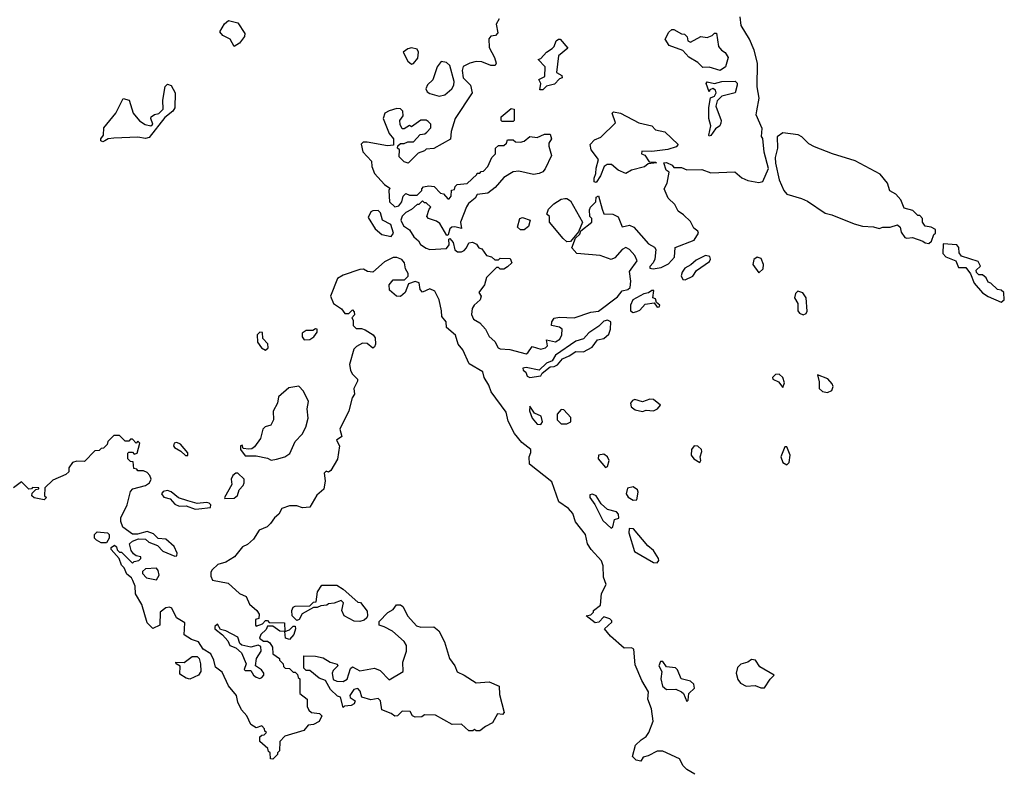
# Model space of a CAD drawing. Extents: x 2106670 to 2323771, y 35271 to 224896.
# Tile 255 of 256: x 2289095 to 2294422, y 86829 to 90900. Entities that reach past the tile are written whole.
import ezdxf

# ---------------------------------------------------------------- set-up
doc = ezdxf.new("R2010")
doc.units = 0

msp = doc.modelspace()

# ---------------------------------------------------------------- linework, layer by layer
at = {"layer": '0CON20XD'}
for points in [[(2290255, 90754.6), (2290234.4, 90794.4), (2290194.3, 90815), (2290178.8, 90835), (2290202.7, 90877.3), (2290224.3, 90895.7), (2290275, 90882.5), (2290313.8, 90825), (2290310.7, 90809.3), (2290285, 90773.1), (2290255, 90754.6)], [(2291690, 90905), (2291672.5, 90875), (2291681.7, 90828.3), (2291670, 90815), (2291645, 90810), (2291633.6, 90796.4), (2291635, 90750), (2291663.3, 90695), (2291672.5, 90665), (2291668.3, 90651.7), (2291645, 90652.5), (2291595, 90672.5), (2291565, 90673.3), (2291530, 90665), (2291493.9, 90646.1), (2291488.8, 90625), (2291493.8, 90585), (2291534, 90545), (2291543.3, 90505), (2291452, 90365), (2291430, 90295), (2291426.4, 90253.6), (2291335, 90202.5), (2291295, 90200), (2291285, 90190), (2291251.7, 90178.3), (2291197, 90123), (2291175, 90131.2), (2291148.3, 90158.3), (2291150, 90195), (2291140, 90205), (2291141.7, 90218.3), (2291155, 90230), (2291175, 90230), (2291195, 90240), (2291225, 90240), (2291261.7, 90278.3), (2291287, 90283), (2291298.3, 90291.7), (2291320, 90315), (2291320, 90335), (2291305, 90350), (2291295, 90356.7), (2291265, 90356.7), (2291215, 90320), (2291205, 90327.5), (2291175, 90310), (2291165, 90310), (2291153, 90333), (2291152.5, 90355), (2291170, 90380), (2291168.8, 90405), (2291155, 90417.1), (2291135, 90420), (2291095, 90407.5), (2291070, 90395), (2291061.2, 90365), (2291093.9, 90283.9), (2291117.5, 90255), (2291118.3, 90221.7), (2291085, 90217.5), (2290975, 90237.5), (2290953, 90237), (2290943.3, 90226.7), (2290951.2, 90185), (2290998, 90135), (2291001.2, 90105), (2291015, 90067.5), (2291068.3, 90008.3), (2291098.3, 89988.3), (2291092.5, 89975), (2291096.7, 89915), (2291125, 89887.5), (2291146.4, 89893.6), (2291162.5, 89915), (2291170, 89945), (2291185, 89960), (2291205, 89950), (2291245, 89950), (2291270, 89975), (2291270, 89985), (2291280, 89995), (2291308.3, 90001.7), (2291337, 89997), (2291371.7, 89961.7), (2291388.3, 89958.3), (2291411.7, 89931.7), (2291418.3, 89931.7), (2291430, 89945), (2291431.7, 89978.3), (2291448.3, 89981.7), (2291451.7, 89998.3), (2291461.7, 90008.3), (2291517, 90013), (2291568.3, 90061.7), (2291570, 90070), (2291585, 90070), (2291591.7, 90078.3), (2291605, 90080), (2291627.5, 90105), (2291650, 90155), (2291670, 90175), (2291670, 90205), (2291685, 90220), (2291715, 90220), (2291728.3, 90231.7), (2291735, 90250), (2291765, 90250), (2291778.3, 90238.3), (2291805, 90237.5), (2291825, 90243.3), (2291855, 90267.5), (2291895, 90262.5), (2291935, 90280), (2291965, 90280), (2291972.5, 90255), (2291958.3, 90231.7), (2291957.5, 90215), (2291972.5, 90165), (2291937.7, 90092.3), (2291925, 90077.5), (2291905, 90067.5), (2291875, 90063.3), (2291795, 90080), (2291765, 90076.7), (2291715, 90046.2), (2291667, 89993), (2291628.3, 89961.7), (2291570, 89955), (2291560, 89935), (2291522.5, 89905), (2291513, 89887), (2291480, 89805), (2291485, 89770), (2291449.6, 89779.5), (2291432.9, 89777.1), (2291421.7, 89768.3), (2291413, 89737), (2291406.7, 89733.3), (2291367.8, 89797.8), (2291350.3, 89810.3), (2291307.5, 89825), (2291297.5, 89835), (2291310, 89875), (2291320, 89885), (2291295, 89910), (2291285, 89910), (2291275, 89920), (2291255, 89900), (2291245, 89900), (2291215, 89872.5), (2291185, 89857.5), (2291163.8, 89836.2), (2291157.5, 89815), (2291172.5, 89785), (2291205, 89762.5), (2291227.5, 89725), (2291253, 89703), (2291263.6, 89683.6), (2291294.1, 89664.1), (2291315, 89656.7), (2291405, 89662.5), (2291418, 89682), (2291417.5, 89712.5), (2291423, 89717), (2291441.2, 89695), (2291450, 89655), (2291464.4, 89644.4), (2291485, 89643.3), (2291499.2, 89650.8), (2291512.9, 89665), (2291525, 89692.5), (2291545, 89696.7), (2291566.4, 89686.4), (2291580, 89665), (2291595, 89660), (2291620, 89625), (2291647, 89617), (2291665, 89600), (2291685, 89600), (2291695, 89610), (2291748.3, 89608.3), (2291757.5, 89585), (2291735, 89562.5), (2291715, 89550), (2291695, 89550), (2291685, 89560), (2291675, 89560), (2291620, 89505), (2291610, 89465), (2291580, 89425), (2291592.5, 89405), (2291586.2, 89385), (2291553.9, 89356.1), (2291542.6, 89337.4), (2291540.5, 89305), (2291550.7, 89280.7), (2291585, 89260), (2291616.2, 89225), (2291635, 89186.7), (2291665, 89160), (2291684.2, 89124.2), (2291695, 89118.8), (2291746.4, 89116.4), (2291835, 89093.3)], [(2291835, 89093.3), (2291845, 89097.5), (2291867.1, 89132.9), (2291915, 89117.5), (2291940, 89125), (2291950, 89135), (2291945, 89167.5), (2291995, 89156.6), (2292017.8, 89172.2), (2292028.6, 89195), (2292030, 89225), (2292015, 89236.9), (2291973.3, 89245), (2291973.8, 89265), (2291986.7, 89285), (2292015, 89291.5), (2292095, 89286.7), (2292185, 89318.4), (2292226.6, 89323.4), (2292328.8, 89401.2), (2292355, 89433.4), (2292385, 89439.8), (2292398.3, 89451.7), (2292401.1, 89485), (2292395, 89537.5), (2292436.7, 89595), (2292422.5, 89625), (2292395, 89657.5), (2292375, 89667.5), (2292355, 89657.5), (2292315, 89612.5), (2292295, 89603.3), (2292235, 89623.8), (2292110, 89635), (2292082.5, 89665), (2292101.7, 89718.3), (2292125, 89740), (2292131.7, 89758.3), (2292190, 89805), (2292190, 89825), (2292180, 89835), (2292178.3, 89871.7), (2292183.6, 89886.4), (2292212.5, 89915), (2292215, 89940), (2292227, 89947), (2292247.5, 89875), (2292255, 89850), (2292305, 89847.5), (2292333, 89833), (2292355, 89780), (2292395, 89787.5), (2292418.3, 89778.3), (2292497, 89687), (2292529.3, 89669.3), (2292536.2, 89656.2), (2292531.2, 89605), (2292523.3, 89585), (2292503.8, 89565), (2292503.8, 89555), (2292522.2, 89552.2), (2292565, 89559.7), (2292605, 89579.2), (2292638, 89615), (2292642.1, 89667.9), (2292745, 89706.7), (2292768.5, 89745), (2292765, 89755.7), (2292741.9, 89771.9), (2292725, 89807.5), (2292687.5, 89845), (2292657.5, 89865), (2292640, 89900), (2292604.1, 89934.1), (2292582.5, 89985), (2292597.5, 90015), (2292610, 90075), (2292592.5, 90085), (2292580, 90125), (2292595, 90127.5), (2292625, 90112.5), (2292635, 90100), (2292675, 90100), (2292705, 90087.5), (2292785, 90088.8), (2292835, 90071.2), (2292965, 90077.5), (2293002.5, 90045), (2293035, 90030), (2293095, 90020), (2293116.1, 90023.9), (2293146.7, 90095), (2293123.9, 90183.9), (2293116.4, 90256.4), (2293108.3, 90268.3), (2293111.7, 90311.7), (2293080, 90385), (2293083.3, 90406.7), (2293096.2, 90475), (2293085.9, 90535.9), (2293087.5, 90665), (2293068.8, 90735), (2293043.9, 90793.9), (2292998.3, 90868.3), (2292993.8, 90915)], [(2292885, 90624.6), (2292825, 90642.2), (2292792, 90642), (2292765, 90667.5), (2292715, 90697.5), (2292683.6, 90733.6), (2292609.3, 90759.3), (2292587.5, 90795), (2292607, 90833), (2292623, 90847), (2292635, 90847.5), (2292675, 90822.5), (2292691.7, 90821.7), (2292707, 90807), (2292710, 90785), (2292725, 90777.5), (2292781.2, 90808.8), (2292815, 90804.2), (2292842.5, 90815), (2292855, 90827.5), (2292865, 90827.5), (2292876.2, 90755), (2292892.5, 90735), (2292913, 90723), (2292927.5, 90695), (2292913.3, 90645), (2292885, 90624.6)], [(2291925, 90520), (2291910, 90520), (2291914.2, 90555), (2291903.3, 90576.7), (2291937, 90593), (2291937.5, 90645), (2291900, 90685), (2291915, 90690), (2291946.1, 90723.9), (2291976.4, 90743.6), (2291987.5, 90755), (2291997.5, 90785), (2292010, 90795), (2292020, 90795), (2292060, 90745), (2292010, 90705), (2292000, 90615), (2292028.3, 90598.3), (2292030, 90585), (2292015, 90580), (2291988.3, 90551.7), (2291945, 90540), (2291925, 90520)], [(2291215, 90660), (2291225, 90662.5), (2291248.6, 90691.4), (2291252.5, 90725), (2291245, 90740), (2291215, 90747.5), (2291195, 90742), (2291170, 90725), (2291195, 90676), (2291215, 90660)], [(2291365, 90486.9), (2291395, 90494), (2291433.6, 90526.4), (2291444.2, 90545), (2291445.8, 90565), (2291422.9, 90652.9), (2291405, 90668.8), (2291376.1, 90673.9), (2291354.6, 90645.5), (2291329.5, 90575), (2291302.1, 90547.9), (2291291.9, 90525), (2291298.9, 90508.9), (2291315, 90500), (2291365, 90486.9)], [(2289545, 90240), (2289534, 90245), (2289534, 90255), (2289548, 90275), (2289550, 90315), (2289616, 90395), (2289655, 90473.8), (2289686.7, 90465), (2289708.8, 90395), (2289743, 90353), (2289773.1, 90333.1), (2289805, 90326), (2289816.2, 90335), (2289804, 90365), (2289806.2, 90375), (2289825, 90387.5), (2289848.3, 90391.7), (2289871.4, 90415), (2289870, 90465), (2289881.9, 90538.1), (2289895, 90550.4), (2289915, 90544.3), (2289935.4, 90505), (2289935, 90423.8), (2289924.2, 90405), (2289880, 90370), (2289795, 90263.3), (2289775, 90257.5), (2289735, 90263.8), (2289605, 90259.2), (2289574.2, 90255.8), (2289555, 90244), (2289545, 90240)], [(2292825, 90270), (2292823.3, 90275), (2292834.5, 90325), (2292824.2, 90365), (2292822.9, 90425), (2292833.3, 90476.7), (2292855, 90486), (2292863.1, 90505), (2292859.1, 90519.1), (2292845, 90527.5), (2292830, 90520), (2292825, 90510), (2292808.8, 90555), (2292815, 90563.3), (2292854.3, 90554.3), (2292895, 90565.4), (2292967, 90567), (2292977, 90557), (2292977.5, 90545), (2292966.4, 90503.6), (2292895, 90485.8), (2292868.3, 90461.7), (2292862.3, 90432.3), (2292890, 90355), (2292889.3, 90340.7), (2292882.5, 90325), (2292860.4, 90309.5), (2292835, 90272.5), (2292825, 90270)], [(2291765, 90350), (2291705, 90350), (2291700, 90355), (2291700, 90375), (2291755, 90420), (2291770, 90415), (2291770, 90355), (2291765, 90350)], [(2292215, 90020), (2292203, 90023), (2292203, 90043), (2292213, 90067), (2292213.9, 90096.1), (2292227, 90143), (2292186.7, 90195), (2292182.5, 90225), (2292205, 90250), (2292240, 90265), (2292318.3, 90341.7), (2292300, 90395), (2292308.3, 90401.7), (2292345, 90393.8), (2292445, 90342), (2292515, 90325.6), (2292535, 90303.3), (2292585, 90293.3), (2292657.5, 90225), (2292647.7, 90212.3), (2292601.7, 90198.3), (2292515, 90186.2), (2292461.7, 90188.3), (2292460, 90175), (2292476.7, 90166.7), (2292501.7, 90131.7), (2292535, 90130), (2292540, 90125), (2292495, 90120), (2292475, 90103.3), (2292405, 90086.2), (2292375, 90067.5), (2292332.5, 90085), (2292297, 90117), (2292273, 90117), (2292257.5, 90105), (2292237.5, 90055), (2292215, 90020)], [(2294015, 89690), (2294028.3, 89701.7), (2294041.7, 89738.3), (2294050, 89745), (2294050, 89765), (2294027, 89777), (2293995, 89782.5), (2293980, 89805), (2293980, 89825), (2293965, 89840), (2293955, 89840), (2293927, 89867), (2293880.7, 89880.7), (2293862.5, 89925), (2293836.4, 89956.4), (2293803.6, 89973.6), (2293790, 90015), (2293750, 90065), (2293615, 90136.7), (2293493.6, 90173.6), (2293395, 90212.5), (2293365, 90227.5), (2293326.4, 90266.4), (2293306.4, 90276.4), (2293225, 90287.5), (2293193.9, 90266.1), (2293196.2, 90205), (2293183.3, 90155), (2293183.6, 90123.6), (2293204.1, 90034.1), (2293228.8, 89975), (2293245, 89956.7), (2293325, 89933.3), (2293358.3, 89918.3), (2293454.1, 89854.1), (2293490, 89845), (2293610, 89795), (2293655, 89783.8), (2293715, 89780), (2293745, 89770), (2293765, 89776.7), (2293805, 89777.5), (2293845, 89790), (2293858.3, 89778.3), (2293865, 89750), (2293885, 89722.5), (2293895, 89717.5), (2293925, 89722.5), (2293982.5, 89702.5), (2293995, 89692.5), (2294015, 89690)], [(2292055, 89697.5), (2292035, 89716.7), (2291962, 89805), (2291962.5, 89835), (2291947.5, 89847.5), (2291956.2, 89875), (2291985, 89903.8), (2292025, 89928.8), (2292045, 89933.3), (2292055, 89933.3), (2292075, 89920), (2292140, 89805), (2292118.3, 89751.7), (2292075, 89700), (2292055, 89697.5)], [(2291105, 89727.5), (2291117.5, 89745), (2291102.5, 89792.5), (2291057.5, 89815), (2291047.5, 89855), (2291035, 89867.5), (2291005, 89866.2), (2290995, 89860), (2290980.7, 89830.7), (2291019.2, 89769.2), (2291055, 89738), (2291105, 89727.5)], [(2291805, 89762.5), (2291788.3, 89778.3), (2291801.4, 89825), (2291815, 89830.6), (2291857.5, 89815), (2291848.3, 89781.7), (2291825, 89763.3), (2291805, 89762.5)], [(2294405, 89372.5), (2294422.5, 89385), (2294420, 89425), (2294405, 89437.5), (2294385, 89440), (2294350, 89475), (2294335, 89480), (2294323.6, 89503.6), (2294305, 89520), (2294285, 89520), (2294271.7, 89531.7), (2294270, 89545), (2294293, 89567), (2294281.7, 89591.7), (2294190.7, 89620.7), (2294178.3, 89638.3), (2294177, 89667), (2294165, 89682.5), (2294091.7, 89688.3), (2294090, 89635), (2294107, 89617), (2294160, 89595), (2294175, 89560), (2294215, 89560), (2294240, 89525), (2294260, 89475), (2294305, 89422.5), (2294335, 89402.5), (2294405, 89372.5)], [(2291646.2, 88886.2), (2291633.4, 88923.4), (2291607.8, 88965), (2291600.8, 88995), (2291527.7, 89037.7), (2291493.3, 89113.3), (2291468, 89145), (2291452.9, 89192.9), (2291404.2, 89235), (2291403.3, 89265), (2291378.8, 89295), (2291378, 89325), (2291364.2, 89385), (2291340.9, 89430.9), (2291315, 89444.2), (2291275, 89426.2), (2291261.2, 89441.2), (2291256.7, 89476.7), (2291235, 89484.2), (2291198.8, 89471.2), (2291180, 89425), (2291155, 89403.3), (2291133.9, 89403.9), (2291096.4, 89436.4), (2291093.8, 89466.2), (2291115, 89492.5), (2291177.5, 89492.5), (2291197.8, 89512.2), (2291197.5, 89527.5), (2291182.6, 89552.6), (2291176.5, 89585), (2291162.3, 89602.3), (2291135, 89613.3), (2291115, 89614.2), (2291069.6, 89590.5), (2291005.8, 89534.2), (2290977.7, 89537.7), (2290955, 89550), (2290935, 89548.8), (2290845, 89518.8), (2290815, 89500), (2290777.5, 89405), (2290792.5, 89365), (2290836.4, 89336.4), (2290855, 89310), (2290875, 89310), (2290895, 89330), (2290905, 89320), (2290907, 89303), (2290892.5, 89287.5), (2290900, 89275), (2290900, 89245), (2290915, 89230), (2290945, 89230), (2290965, 89222.5), (2291007.5, 89195), (2291018.3, 89178.3), (2291020, 89145), (2291015, 89130), (2291005, 89122.5), (2290975, 89147.5), (2290950.7, 89149.3), (2290917, 89133), (2290903, 89117), (2290880, 89035), (2290884.1, 89004.1), (2290894.3, 88984.3), (2290923.3, 88955), (2290923.3, 88945), (2290902.5, 88905), (2290906.7, 88875), (2290893.8, 88855), (2290876.7, 88785), (2290827.5, 88685), (2290837.5, 88645), (2290810, 88625), (2290826.2, 88595), (2290815, 88522.5), (2290778.8, 88461.2), (2290765, 88452.5), (2290753, 88457), (2290743, 88447), (2290747.5, 88405), (2290740.3, 88359.7), (2290702.7, 88327.3), (2290665, 88262.5), (2290625, 88260), (2290595, 88270), (2290555, 88270), (2290512.5, 88255), (2290497.5, 88225), (2290474.1, 88205.9), (2290452.5, 88175), (2290433.6, 88156.4), (2290390.7, 88139.3), (2290359.6, 88090.5), (2290328.3, 88061.7), (2290300.7, 88049.3), (2290256.4, 87993.6), (2290210, 87965), (2290167.5, 87952.5), (2290136, 87924), (2290128.8, 87911.2), (2290129.3, 87889.3), (2290137.5, 87867.5), (2290222.7, 87852.7), (2290285, 87796.7), (2290319.6, 87779.5), (2290339.3, 87739.3), (2290377.5, 87705), (2290390, 87685), (2290388.3, 87661.7), (2290370, 87655), (2290370, 87625), (2290375, 87620), (2290408.3, 87631.7), (2290425, 87650), (2290435, 87650), (2290445, 87640), (2290528.3, 87638.3), (2290530, 87590), (2290503, 87593), (2290465, 87620), (2290435, 87620), (2290428.3, 87601.7), (2290400, 87575), (2290392.5, 87555), (2290415, 87537.5), (2290435, 87537.5), (2290449.3, 87529.3), (2290462.5, 87505), (2290465, 87470), (2290500, 87445), (2290500, 87435), (2290520, 87415), (2290521.7, 87401.7), (2290531.7, 87391.7), (2290555, 87390), (2290575, 87370), (2290585, 87370), (2290598.3, 87358.3), (2290601.7, 87341.7), (2290610, 87335), (2290610, 87255), (2290650, 87225), (2290650, 87185), (2290660, 87165), (2290673, 87153), (2290717, 87147), (2290730, 87135), (2290715, 87103.3), (2290685, 87087.5), (2290655, 87083.3), (2290632.5, 87055), (2290530, 87025), (2290503.3, 86995), (2290500, 86945), (2290490, 86935), (2290490, 86925), (2290465, 86900), (2290451.7, 86901.7), (2290450, 86935), (2290441.7, 86941.7), (2290438.3, 86958.3), (2290393.8, 86995), (2290395, 87020), (2290405, 87030), (2290418.3, 87031.7), (2290430, 87045), (2290421.7, 87051.7), (2290420, 87065), (2290405, 87080), (2290375, 87070), (2290345, 87087.5), (2290323.6, 87133.6), (2290295, 87167.5), (2290275, 87207.5), (2290267.5, 87245), (2290225, 87296.7), (2290190.7, 87370.7), (2290155, 87397.5), (2290146, 87435), (2290129.2, 87469.2), (2290087.5, 87495), (2290062.5, 87535), (2290025, 87548), (2289985, 87572.5), (2289988, 87638), (2289943.3, 87665), (2289917.5, 87717.5), (2289905, 87722.5), (2289885, 87719.2), (2289854.2, 87695.8), (2289852.5, 87625), (2289815, 87607.5), (2289785, 87637.5), (2289755.9, 87735.9), (2289722.5, 87795), (2289720, 87835), (2289707, 87867), (2289700, 87880), (2289675, 87900), (2289660, 87935), (2289645, 87950), (2289632.5, 87985), (2289590, 88035), (2289590, 88045), (2289608.3, 88058.3), (2289618.3, 88048.3), (2289621.7, 88031.7), (2289635, 88020), (2289645, 88020), (2289705, 87960), (2289715, 87970), (2289740, 87975), (2289750, 87985), (2289750, 87995), (2289725, 88000), (2289710, 88010), (2289698.3, 88028.3), (2289690, 88065), (2289705, 88080), (2289738.3, 88091.7), (2289775, 88090), (2289793.9, 88073.9), (2289840, 88055), (2289870, 88025), (2289935, 87997.5), (2289945, 88000), (2289946.7, 88015), (2289930.4, 88050.5), (2289885, 88090), (2289845, 88093.3), (2289818.8, 88118.8), (2289785, 88131.2), (2289733, 88117), (2289705, 88117.5), (2289652.5, 88155), (2289642.5, 88185), (2289642.5, 88205), (2289676.7, 88275), (2289695, 88347.5), (2289707.5, 88362.5), (2289775, 88380), (2289796.7, 88395), (2289806, 88415), (2289798.8, 88435), (2289785, 88450), (2289765, 88460), (2289735, 88460), (2289728.3, 88468.3), (2289711.7, 88471.7), (2289708.3, 88508.3), (2289695, 88510), (2289680, 88525), (2289680, 88555), (2289685, 88560), (2289705, 88560), (2289715, 88550), (2289730, 88555), (2289745, 88610), (2289735, 88620), (2289725, 88610), (2289705, 88630), (2289695, 88630), (2289685, 88620), (2289665, 88620), (2289635, 88650), (2289605, 88650), (2289571.7, 88618.3), (2289568.3, 88601.7), (2289548.3, 88581.7), (2289535, 88580), (2289525, 88570), (2289501.7, 88568.3), (2289445, 88510), (2289405, 88512.5), (2289380, 88505), (2289360, 88475), (2289360, 88455), (2289345, 88440), (2289275, 88410), (2289231.7, 88368.3), (2289230, 88325), (2289240, 88315), (2289227, 88303), (2289173, 88313), (2289160, 88325), (2289161.7, 88338.3), (2289181.7, 88358.3), (2289198.3, 88361.7), (2289198.3, 88368.3), (2289165, 88370), (2289158.3, 88361.7), (2289145, 88360), (2289105, 88400), (2289061.7, 88368.3)], [(2292695, 89492.5), (2292737.1, 89512.9), (2292757.3, 89542.7), (2292827.8, 89592.2), (2292832.9, 89605), (2292828.9, 89618.9), (2292805, 89624.5), (2292755, 89599.2), (2292726.4, 89573.6), (2292694.2, 89555.8), (2292678.9, 89535), (2292673.9, 89513.9), (2292682.5, 89495), (2292695, 89492.5)], [(2293095, 89530), (2293117, 89553), (2293120, 89575), (2293107.3, 89607.3), (2293085, 89616.2), (2293066.8, 89603.2), (2293062.2, 89575), (2293095, 89530)], [(2292415, 89315.7), (2292435, 89320.6), (2292450.7, 89329.3), (2292478.8, 89361.2), (2292527.5, 89367.5), (2292543.8, 89345), (2292555, 89347.5), (2292558, 89355), (2292540, 89370), (2292535, 89390), (2292520, 89395), (2292526.7, 89435), (2292515, 89435.6), (2292497.2, 89422.8), (2292472.7, 89417.3), (2292412.7, 89385), (2292400.4, 89355), (2292400.8, 89325), (2292415, 89315.7)], [(2293335, 89303.8), (2293350, 89310), (2293356.1, 89323.9), (2293351.2, 89395), (2293333, 89423), (2293305, 89430.8), (2293292, 89418), (2293286.7, 89395), (2293306, 89365), (2293305.8, 89325), (2293315, 89312.5), (2293335, 89303.8)], [(2291855, 88964.4), (2291915, 88973.8), (2291922.3, 88987.7), (2291965, 89022.5), (2291986.4, 89023.6), (2292005, 89032.5), (2292031.2, 89065), (2292068.9, 89081.1), (2292104.5, 89105.6), (2292145, 89102.5), (2292192.3, 89127.7), (2292221.2, 89168.8), (2292255, 89176), (2292281.9, 89198.1), (2292292.1, 89225), (2292292.9, 89265), (2292275, 89275.4), (2292255, 89269.6), (2292228.1, 89241.9), (2292174.4, 89205.7), (2292146.2, 89173.8), (2292105, 89161.5), (2291994.1, 89085.9), (2291976, 89054), (2291945, 89042.5), (2291906.2, 89003.8), (2291835, 89018.8), (2291817.5, 89015), (2291820, 89005), (2291834, 88994), (2291840.9, 88970.9), (2291855, 88964.4)], [(2290425, 89112.5), (2290440, 89125), (2290437, 89147), (2290410, 89175), (2290408.3, 89208.3), (2290395, 89210), (2290380, 89195), (2290382.5, 89155), (2290404.2, 89124.2), (2290425, 89112.5)], [(2290635, 89167.5), (2290665, 89170.8), (2290685.9, 89184.1), (2290705, 89210), (2290705, 89226.7), (2290695, 89227.5), (2290681.7, 89218.3), (2290645, 89218.8), (2290622.5, 89205), (2290623.3, 89185), (2290635, 89167.5)], [(2293225, 88910), (2293233.8, 88935), (2293223.8, 88965), (2293205, 88983.3), (2293185, 88981.2), (2293168.8, 88965), (2293170, 88955), (2293200.5, 88940.5), (2293225, 88910)], [(2293465, 88883.3), (2293490, 88895), (2293496.2, 88915), (2293490.7, 88930.7), (2293467, 88957), (2293411.7, 88978.3), (2293420.7, 88940.7), (2293420, 88905), (2293439.3, 88889.3), (2293465, 88883.3)], [(2290455, 88517.5), (2290485, 88522.5), (2290530, 88535), (2290555.9, 88554.1), (2290585, 88617.5), (2290622.5, 88657.5), (2290643.3, 88695), (2290656.7, 88745), (2290650, 88795), (2290657.5, 88835), (2290630.7, 88890.7), (2290605, 88916.7), (2290551.7, 88908.3), (2290495, 88860), (2290490, 88825), (2290467, 88783), (2290467.5, 88735), (2290453, 88707), (2290423, 88697), (2290410, 88685), (2290397.5, 88635), (2290365, 88590), (2290351.7, 88578.3), (2290335, 88577.5), (2290305, 88580), (2290298.3, 88598.3), (2290290, 88595), (2290290, 88575), (2290315, 88540), (2290375, 88540), (2290435, 88527.5), (2290455, 88517.5)], [(2292748.3, 86818.3), (2292705, 86843.8), (2292684.2, 86864.2), (2292665, 86902.5), (2292575, 86942.5), (2292545, 86942.5), (2292495, 86917.5), (2292468.3, 86911.7), (2292455, 86890), (2292430, 86895), (2292410, 86915), (2292427.5, 86975), (2292457.5, 87005), (2292485, 87022.5), (2292500, 87045), (2292523.3, 87105), (2292513, 87173), (2292493.3, 87225), (2292496.7, 87265), (2292461.2, 87325), (2292425, 87410), (2292417.5, 87495), (2292405, 87502.5), (2292365, 87500), (2292292.5, 87565), (2292260, 87605), (2292298.3, 87641.7), (2292298.3, 87648.3), (2292288.3, 87658.3), (2292255, 87670), (2292228.3, 87641.7), (2292208.3, 87638.3), (2292160, 87675), (2292185, 87680), (2292200, 87695), (2292200, 87705), (2292237, 87733), (2292243, 87797), (2292267.5, 87845), (2292253.6, 87883.6), (2292252.5, 87945), (2292243.6, 87973.6), (2292186.7, 88035), (2292166.7, 88065), (2292156.7, 88115), (2292103, 88183), (2292088.8, 88228.8), (2292065, 88256.2), (2292011.7, 88291.7), (2291975, 88400), (2291853.8, 88495), (2291851.2, 88535), (2291861.2, 88558.8), (2291860.8, 88575), (2291812.3, 88612.3), (2291771.7, 88661.7), (2291737.9, 88727.9), (2291726.3, 88776.3), (2291646.2, 88886.2)], [(2291915, 88710), (2291923.3, 88725), (2291916.7, 88755), (2291881.2, 88771.2), (2291855, 88810), (2291853.3, 88785), (2291867.5, 88745), (2291895, 88712.5), (2291915, 88710)], [(2292465, 88780.8), (2292485, 88787.5), (2292525, 88784), (2292546.2, 88795), (2292562.5, 88815), (2292525, 88846.2), (2292505, 88848), (2292465, 88833.3), (2292423.9, 88846.1), (2292410, 88840), (2292400, 88825), (2292403.8, 88805), (2292425, 88789.2), (2292465, 88780.8)], [(2292055, 88713.1), (2292076.2, 88725), (2292077.3, 88747.3), (2292039.1, 88789.1), (2292025, 88792), (2292003.3, 88766.7), (2292003.1, 88735), (2292025, 88713.5), (2292055, 88713.1)], [(2289991.7, 88541.7), (2290005, 88543.3), (2290005, 88557.5), (2289965, 88603.3), (2289945, 88612.5), (2289930.7, 88609.3), (2289927.5, 88595), (2289932.5, 88585), (2289966.2, 88566.2), (2289991.7, 88541.7)], [(2292265, 88477.5), (2292275, 88482.5), (2292284.3, 88515), (2292275.7, 88535), (2292255, 88549.4), (2292226, 88544), (2292224.2, 88525), (2292265, 88477.5)], [(2292775, 88504), (2292781.2, 88515), (2292776.7, 88535), (2292786.1, 88563.9), (2292783.3, 88575), (2292765, 88593.8), (2292745, 88594), (2292730, 88575), (2292728.8, 88545), (2292743.3, 88525), (2292775, 88504)], [(2293245, 88491.2), (2293258, 88505), (2293263.3, 88545), (2293245, 88590), (2293235, 88590), (2293212.5, 88535), (2293224.1, 88504.1), (2293245, 88491.2)], [(2290205, 88310), (2290255, 88312.5), (2290273, 88327), (2290283, 88357), (2290305, 88380), (2290310, 88395), (2290310, 88415), (2290275, 88447.5), (2290265, 88447.5), (2290247.5, 88435), (2290240, 88415), (2290243.3, 88385), (2290202.5, 88315), (2290205, 88310)], [(2290045, 88252.5), (2290065, 88253.3), (2290128.3, 88261.7), (2290130, 88275), (2290120, 88285), (2290105, 88288.8), (2290055, 88282.5), (2290005, 88296.7), (2289953.8, 88313.8), (2289915, 88346.2), (2289895, 88353.3), (2289871.7, 88348.3), (2289862.5, 88335), (2289875, 88317.5), (2289908.8, 88308.8), (2289935, 88280), (2289958.3, 88268.3), (2289995, 88270), (2290045, 88252.5)], [(2292295, 88150), (2292303.6, 88156.4), (2292314, 88196), (2292336.2, 88203.8), (2292335, 88226), (2292325, 88238.6), (2292275, 88251.2), (2292241.5, 88281.5), (2292213.3, 88325), (2292195, 88333.8), (2292180, 88330), (2292180, 88315), (2292207.7, 88277.7), (2292250.3, 88190.3), (2292295, 88150)], [(2292415, 88300.8), (2292435, 88303.3), (2292441.2, 88345), (2292437.4, 88357.4), (2292415, 88372.2), (2292384.4, 88365.6), (2292375.8, 88335), (2292386.6, 88316.6), (2292415, 88300.8)], [(2289565, 88070), (2289535, 88070), (2289510, 88085), (2289500, 88095), (2289500, 88115), (2289515, 88130), (2289570, 88125), (2289580, 88115), (2289580, 88095), (2289565, 88070)], [(2292545, 87962.2), (2292553.1, 87975), (2292551.1, 87985), (2292525, 88028), (2292494.6, 88054.7), (2292415.8, 88145), (2292392, 88148), (2292390.8, 88125), (2292422.4, 88022.4), (2292523.8, 87963.8), (2292545, 87962.2)], [(2289835, 87870), (2289850, 87895), (2289845, 87920), (2289835, 87932.5), (2289775, 87930), (2289760, 87915), (2289760, 87905), (2289781.7, 87881.7), (2289835, 87870)], [(2290935, 87643.8), (2290905, 87646.2), (2290850, 87675), (2290838.8, 87705), (2290847.5, 87745), (2290835, 87757.5), (2290797, 87743), (2290765, 87740), (2290757, 87733), (2290725, 87730), (2290705, 87720), (2290685, 87720), (2290623.3, 87686.7), (2290607.5, 87655), (2290595, 87650), (2290570, 87675), (2290566.7, 87705), (2290575, 87722.5), (2290585, 87727.5), (2290665, 87730), (2290685, 87750), (2290698.3, 87751.7), (2290706.7, 87805), (2290729.3, 87840.7), (2290810.7, 87840.7), (2290845, 87820), (2290925, 87750), (2290938.3, 87748.3), (2290975, 87700), (2290977.5, 87675), (2290972.5, 87665), (2290958.8, 87651.2), (2290935, 87643.8)], [(2291585, 87052.5), (2291565, 87052.5), (2291555, 87060), (2291547, 87053), (2291525, 87052.5), (2291485, 87090), (2291435, 87087.5), (2291345, 87137.5), (2291285, 87140), (2291271.7, 87128.3), (2291235, 87127.5), (2291220, 87135), (2291207, 87157), (2291165, 87160), (2291140, 87135), (2291125, 87132.5), (2291105, 87147.5), (2291055, 87167.5), (2291046.7, 87215), (2291035, 87227.5), (2290995, 87220.8), (2290946.7, 87235), (2290938, 87268), (2290925, 87282.5), (2290902.7, 87277.3), (2290881.2, 87245), (2290883.8, 87233.8), (2290910, 87215), (2290905, 87200), (2290889.3, 87190.7), (2290852.5, 87187.5), (2290845, 87180), (2290830, 87235), (2290815, 87240), (2290777, 87277), (2290750, 87325), (2290715, 87337.5), (2290665, 87380), (2290645, 87380), (2290631.7, 87391.7), (2290631.7, 87458.3), (2290695, 87458), (2290737.7, 87447.7), (2290774.1, 87424.1), (2290813, 87413), (2290816.7, 87405), (2290790.7, 87379.3), (2290785.6, 87365), (2290791.2, 87331.2), (2290811.2, 87321.2), (2290845, 87320.8), (2290866.7, 87333.3), (2290885, 87390), (2290895, 87400), (2290935, 87377.5), (2291015, 87392.5), (2291045, 87380), (2291095, 87330), (2291170, 87375), (2291167.5, 87425), (2291187.5, 87485), (2291187.5, 87515), (2291175.9, 87535.9), (2291113, 87593), (2291066.2, 87616.2), (2291040, 87625), (2291040, 87645), (2291087, 87693), (2291115, 87710), (2291133.3, 87735), (2291156.2, 87735), (2291168.6, 87725), (2291194.5, 87674.4), (2291241.2, 87621.2), (2291265, 87614), (2291335, 87615.7), (2291363.3, 87595), (2291394, 87535), (2291420, 87445), (2291450, 87405), (2291461.7, 87371.7), (2291500, 87355), (2291565, 87312.5), (2291635, 87317.5), (2291690, 87295), (2291690.7, 87250.7), (2291716.7, 87153.3), (2291707.5, 87142.5), (2291680, 87145), (2291653, 87097), (2291615, 87077.5), (2291585, 87052.5)], [(2290395, 87336.7), (2290405, 87342.5), (2290416.7, 87355), (2290416.1, 87366.1), (2290403.9, 87383.9), (2290370, 87405), (2290376.7, 87445), (2290401.2, 87485), (2290399.3, 87509.3), (2290385, 87516.7), (2290345, 87506), (2290296.7, 87516.7), (2290286.4, 87526.4), (2290275, 87560), (2290210, 87595), (2290181.7, 87601.7), (2290165, 87630), (2290151.7, 87618.3), (2290150, 87605), (2290193, 87573), (2290220.7, 87540.7), (2290232.5, 87515), (2290265, 87502.5), (2290296, 87475), (2290320, 87415), (2290310, 87385), (2290315, 87380), (2290345, 87380), (2290360, 87355), (2290374.3, 87344.3), (2290395, 87336.7)], [(2290555, 87547.5), (2290532.5, 87555), (2290530, 87590), (2290555, 87600), (2290575, 87620), (2290585, 87620), (2290587.5, 87605), (2290577.5, 87575), (2290555, 87547.5)], [(2290015, 87333.3), (2289995, 87337.5), (2289960.7, 87360.7), (2289962.5, 87402.5), (2289942.5, 87415), (2289940, 87425), (2289985, 87422.5), (2290027.5, 87455), (2290055, 87456), (2290065.8, 87445), (2290074, 87415), (2290075.7, 87374.3), (2290063.3, 87355), (2290015, 87333.3)], [(2292705, 87212.5), (2292711.7, 87218.3), (2292716.2, 87255), (2292746.4, 87283.6), (2292742.9, 87305), (2292725, 87321.4), (2292674.2, 87335), (2292653.8, 87383.8), (2292643.6, 87393.6), (2292595, 87398.8), (2292575, 87428), (2292561.9, 87428.1), (2292552.5, 87405), (2292570, 87375), (2292563.8, 87335), (2292572.5, 87295), (2292595, 87277.5), (2292645, 87278.8), (2292676.7, 87265), (2292686.7, 87255), (2292705, 87212.5)], [(2293105, 87286.2), (2293125, 87286.7), (2293155, 87332.5), (2293177.5, 87355), (2293100, 87400), (2293076.3, 87436.3), (2293055, 87439.2), (2293035.6, 87424.4), (2292996.6, 87413.4), (2292978, 87395), (2292972, 87365), (2292981.3, 87331.3), (2292995, 87310.8), (2293025.7, 87295.7), (2293075, 87298), (2293105, 87286.2)]]:
    msp.add_lwpolyline(points, dxfattribs=at)

doc.saveas('drawing.dxf')
